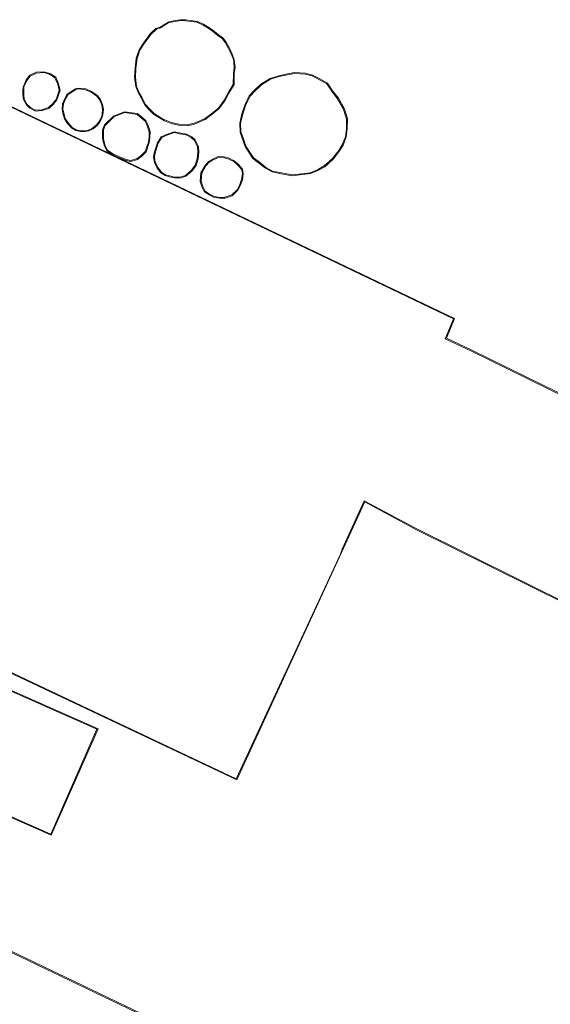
# Model space of a CAD drawing. Extents: x 176032 to 190000, y 318229 to 352878.
# Tile 114 of 184: x 177544 to 177574, y 321490 to 321546. Entities that reach past the tile are written whole.
import ezdxf

# ---------------------------------------------------------------- set-up
doc = ezdxf.new("R2010")
doc.units = 0
for name, color, linetype, lineweight in [('kd-bs-dakrand', 6, 'Continuous', 18), ('kd-bs-maaiveldlijn', 6, 'Continuous', 18), ('og-b5-bebouwing', 6, 'Continuous', 18), ('og-b5-grond_ingericht', 253, 'Continuous', 18)]:
    doc.layers.add(name, color=color, linetype=linetype, lineweight=lineweight)
doc.layers.add('viewports', color=7, linetype='Continuous')

# ---------------------------------------------------------------- blocks, each defined once
blk = doc.blocks.new('x-ref dtb totaal grijs')
at = {"layer": 'kd-bs-dakrand'}
for points in [[(177553.791, 321540.381, 65.233), (177553.403, 321540.285, 65.233), (177552.911, 321540.328, 65.233), (177552.5, 321540.423, 65.233), (177552.121, 321540.572, 65.233), (177551.83, 321540.726, 65.233), (177551.507, 321540.947, 65.233), (177551.247, 321541.2, 65.233), (177551.007, 321541.46, 65.233), (177550.827, 321541.827, 65.233), (177550.651, 321542.116, 65.233), (177550.502, 321542.489, 65.233), (177550.441, 321543.011, 65.233), (177550.468, 321543.533, 65.233), (177550.526, 321544.095, 65.233), (177550.688, 321544.56, 65.233), (177550.968, 321544.998, 65.233), (177551.33, 321545.48, 65.233), (177551.636, 321545.758, 65.233), (177551.865, 321545.843, 65.233), (177552.355, 321546.137, 65.233), (177552.719, 321546.208, 65.233), (177553.017, 321546.257, 65.233), (177553.297, 321546.251, 65.233), (177553.625, 321546.204, 65.233), (177553.944, 321546.157, 65.233), (177554.303, 321546.002, 65.233), (177554.639, 321545.803, 65.233), (177554.927, 321545.592, 65.233), (177555.153, 321545.393, 65.233), (177555.391, 321545.227, 65.233), (177555.583, 321544.988, 65.233), (177555.767, 321544.659, 65.233), (177555.923, 321544.307, 65.233), (177556.035, 321544.024, 65.233), (177556.059, 321543.839, 65.237), (177556.088, 321543.566, 65.237), (177556.041, 321543.228, 65.237), (177556.023, 321542.604, 65.237), (177555.741, 321542.128, 65.237), (177555.508, 321541.699, 65.237), (177555.177, 321541.248, 65.237), (177554.798, 321540.936, 65.237), (177554.392, 321540.63, 65.237), (177553.791, 321540.381, 65.233)], [(177556.202, 321502.87, 60.924), (177521.884, 321519.088, 60.69), (177528.362, 321532.778, 60.694), (177528.783, 321533.321, 53.276), (177534.397, 321545.571, 51.695), (177568.62, 321529.181, 51.687), (177568.153, 321528.04, 51.739), (177569.659, 321527.338, 48.659), (177582.662, 321520.956, 48.716)], [(177590.434, 321505.291, 50.097), (177566.495, 321517.181, 50.201), (177563.524, 321518.782, 53.007), (177562.251, 321516.015, 53.534), (177562.169, 321515.721, 60.955), (177556.202, 321502.87, 60.924)], [(177544.424, 321543.083, 57.38), (177544.775, 321543.251, 57.385), (177545.219, 321543.277, 57.359), (177545.553, 321543.163, 57.359), (177545.836, 321542.98, 57.306), (177545.989, 321542.623, 57.306), (177546.082, 321542.257, 57.263), (177545.906, 321541.746, 57.263), (177545.693, 321541.491, 57.263), (177545.467, 321541.275, 57.263), (177545.092, 321541.156, 57.263), (177544.727, 321541.126, 57.263), (177544.43, 321541.29, 57.263), (177544.243, 321541.459, 57.263), (177544.081, 321541.759, 57.263), (177544.049, 321542.026, 57.263), (177544.047, 321542.25, 57.259), (177544.063, 321542.466, 57.259), (177544.229, 321542.831, 57.259), (177544.424, 321543.083, 57.38)], [(177557.181, 321538.406, 65.111), (177556.757, 321539.073, 65.115), (177556.591, 321539.546, 65.115), (177556.473, 321539.884, 65.115), (177556.452, 321540.386, 65.115), (177556.576, 321540.902, 65.115), (177556.735, 321541.391, 65.111), (177556.988, 321541.926, 65.111), (177557.23, 321542.184, 65.111), (177557.643, 321542.577, 65.111), (177558.155, 321542.896, 65.111), (177558.651, 321543.055, 65.111), (177559.041, 321543.134, 65.111), (177559.542, 321543.235, 65.111), (177560.149, 321543.198, 65.111), (177560.547, 321543.086, 65.111), (177560.954, 321542.871, 65.111), (177561.38, 321542.645, 65.111), (177561.665, 321542.215, 65.111), (177561.999, 321541.78, 65.111), (177562.319, 321541.223, 65.111), (177562.507, 321540.639, 65.111), (177562.503, 321540.063, 65.111), (177562.442, 321539.608, 65.115), (177562.268, 321539.154, 65.115), (177562.062, 321538.827, 65.115), (177561.709, 321538.356, 65.115), (177561.234, 321537.935, 65.115), (177560.846, 321537.717, 65.115), (177560.434, 321537.549, 65.115), (177559.944, 321537.49, 65.115), (177559.438, 321537.429, 65.115), (177559.087, 321537.478, 65.115), (177558.691, 321537.557, 65.115), (177558.279, 321537.642, 65.115), (177557.899, 321537.843, 65.115), (177557.51, 321538.164, 65.115), (177557.181, 321538.406, 65.111)], [(177547.206, 321542.342, 56.36), (177547.579, 321542.294, 56.36), (177547.909, 321542.156, 56.36), (177548.234, 321541.934, 56.36), (177548.395, 321541.693, 56.36), (177548.513, 321541.432, 56.36), (177548.559, 321541.168, 56.36), (177548.528, 321540.878, 56.36), (177548.49, 321540.719, 56.36), (177548.365, 321540.478, 56.36), (177548.211, 321540.293, 56.36), (177547.986, 321540.101, 56.36), (177547.754, 321539.988, 56.36), (177547.552, 321539.955, 56.36), (177547.298, 321539.953, 56.36), (177547.05, 321540.009, 56.36), (177546.826, 321540.14, 56.36), (177546.597, 321540.403, 56.36), (177546.424, 321540.662, 56.36), (177546.334, 321540.973, 56.36), (177546.29, 321541.198, 56.36), (177546.313, 321541.487, 56.36), (177546.437, 321541.776, 56.36), (177546.577, 321542.001, 56.36), (177546.77, 321542.141, 56.36), (177547.025, 321542.303, 56.36), (177547.206, 321542.342, 56.36)], [(177548.71, 321540.257, 55.934), (177549.202, 321540.746, 55.938), (177549.811, 321540.989, 55.938), (177550.531, 321540.891, 55.938), (177550.991, 321540.499, 55.934), (177551.096, 321540.281, 55.938), (177551.225, 321539.892, 55.938), (177551.218, 321539.572, 55.938), (177551.179, 321539.289, 55.938), (177550.998, 321538.77, 55.938), (177550.768, 321538.533, 55.938), (177550.526, 321538.356, 55.938), (177550.179, 321538.249, 55.938), (177549.912, 321538.3, 55.938), (177549.495, 321538.474, 55.938), (177549.118, 321538.652, 55.938), (177548.832, 321538.844, 55.938), (177548.707, 321539.093, 55.938), (177548.612, 321539.492, 55.938), (177548.603, 321539.998, 55.938), (177548.71, 321540.257, 55.934)], [(177551.562, 321538.676, 56.981), (177551.739, 321539.236, 56.981), (177551.951, 321539.567, 56.981), (177552.23, 321539.699, 56.981), (177552.663, 321539.846, 56.981), (177552.947, 321539.783, 56.981), (177553.337, 321539.711, 56.981), (177553.627, 321539.563, 56.981), (177553.814, 321539.4, 56.981), (177553.992, 321539.038, 56.981), (177554.003, 321538.74, 56.981), (177553.972, 321538.351, 56.981), (177553.86, 321537.989, 56.981), (177553.651, 321537.692, 56.981), (177553.302, 321537.398, 56.981), (177552.981, 321537.294, 56.981), (177552.672, 321537.3, 56.981), (177552.404, 321537.365, 56.981), (177552.161, 321537.431, 56.981), (177551.93, 321537.585, 56.981), (177551.727, 321537.831, 56.981), (177551.572, 321538.152, 56.981), (177551.526, 321538.446, 56.981), (177551.562, 321538.676, 56.981)], [(177554.851, 321538.267, 57.072), (177555.179, 321538.419, 57.072), (177555.502, 321538.402, 57.072), (177555.775, 321538.329, 57.072), (177556.061, 321538.189, 57.072), (177556.294, 321537.979, 57.072), (177556.516, 321537.73, 57.072), (177556.553, 321537.479, 57.072), (177556.511, 321537.153, 57.072), (177556.387, 321536.827, 57.072), (177556.254, 321536.576, 57.072), (177555.944, 321536.28, 57.076), (177555.557, 321536.144, 57.076), (177555.269, 321536.138, 57.076), (177554.947, 321536.187, 57.076), (177554.708, 321536.308, 57.076), (177554.415, 321536.491, 57.076), (177554.282, 321536.752, 57.076), (177554.193, 321537.058, 57.076), (177554.228, 321537.53, 57.076), (177554.466, 321537.941, 57.076), (177554.651, 321538.149, 57.076), (177554.851, 321538.267, 57.072)], [(177583.622, 321454.22, 49.962), (177499.857, 321494.43, 49.936), (177507.416, 321510.178, 49.932), (177591.181, 321469.968, 49.945), (177583.622, 321454.22, 49.962)], [(177545.589, 321499.699, 65.285), (177539.847, 321502.232, 65.477), (177542.495, 321508.24, 65.427), (177548.238, 321505.706, 65.235), (177545.589, 321499.699, 65.285)]]:
    blk.add_polyline3d(points, dxfattribs=at)
at = {"layer": 'kd-bs-maaiveldlijn'}
for points in [[(177553.807, 321540.333, 45.606), (177553.407, 321540.234, 45.606), (177552.903, 321540.278, 45.606), (177552.485, 321540.375, 45.606), (177552.1, 321540.526, 45.606), (177551.804, 321540.683, 45.606), (177551.475, 321540.908, 45.606), (177551.211, 321541.165, 45.606), (177550.965, 321541.431, 45.606), (177550.783, 321541.803, 45.606), (177550.606, 321542.094, 45.606), (177550.453, 321542.477, 45.606), (177550.391, 321543.009, 45.606), (177550.418, 321543.537, 45.606), (177550.477, 321544.106, 45.606), (177550.643, 321544.582, 45.606), (177550.927, 321545.027, 45.606), (177551.293, 321545.514, 45.606), (177551.61, 321545.801, 45.606), (177551.843, 321545.888, 45.606), (177552.337, 321546.184, 45.606), (177552.71, 321546.257, 45.606), (177553.013, 321546.307, 45.606), (177553.301, 321546.301, 45.606), (177553.632, 321546.253, 45.606), (177553.958, 321546.206, 45.606), (177554.326, 321546.047, 45.606), (177554.667, 321545.845, 45.606), (177554.958, 321545.631, 45.606), (177555.184, 321545.432, 45.606), (177555.425, 321545.264, 45.606), (177555.625, 321545.016, 45.606), (177555.812, 321544.681, 45.606), (177555.969, 321544.326, 45.606), (177556.084, 321544.037, 45.606), (177556.109, 321543.845, 45.606), (177556.138, 321543.565, 45.606), (177556.091, 321543.224, 45.606), (177556.073, 321542.59, 45.606), (177555.784, 321542.103, 45.606), (177555.55, 321541.672, 45.606), (177555.214, 321541.213, 45.606), (177554.829, 321540.897, 45.606), (177554.417, 321540.586, 45.606), (177553.807, 321540.333, 45.606)], [(177536.991, 321544.364, 45.541), (177534.372, 321545.638, 45.55), (177528.74, 321533.347, 45.55), (177528.319, 321532.805, 45.55), (177521.819, 321519.065, 45.55), (177556.226, 321502.804, 45.55), (177563.55, 321518.721, 45.55), (177566.476, 321517.136, 45.55), (177590.356, 321505.281, 45.55)], [(177582.685, 321520.999, 45.55), (177569.672, 321527.386, 45.55), (177568.223, 321528.082, 45.55), (177568.683, 321529.205, 45.55), (177536.991, 321544.364, 45.541)], [(177544.392, 321543.123, 45.532), (177544.762, 321543.3, 45.532), (177545.226, 321543.327, 45.532), (177545.575, 321543.208, 45.532), (177545.876, 321543.014, 45.532), (177546.037, 321542.639, 45.532), (177546.134, 321542.255, 45.532), (177545.95, 321541.721, 45.532), (177545.73, 321541.457, 45.532), (177545.493, 321541.231, 45.532), (177545.102, 321541.107, 45.532), (177544.716, 321541.075, 45.532), (177544.401, 321541.249, 45.532), (177544.203, 321541.428, 45.532), (177544.032, 321541.744, 45.532), (177543.999, 321542.023, 45.532), (177543.997, 321542.252, 45.532), (177544.011, 321542.444, 45.532), (177544.186, 321542.857, 45.532), (177544.392, 321543.123, 45.532)], [(177557.144, 321538.371, 45.632), (177556.712, 321539.051, 45.632), (177556.544, 321539.529, 45.632), (177556.423, 321539.875, 45.632), (177556.402, 321540.391, 45.632), (177556.528, 321540.916, 45.632), (177556.688, 321541.409, 45.632), (177556.946, 321541.955, 45.632), (177557.195, 321542.219, 45.632), (177557.612, 321542.617, 45.632), (177558.134, 321542.942, 45.632), (177558.638, 321543.103, 45.632), (177559.031, 321543.183, 45.632), (177559.539, 321543.285, 45.632), (177560.157, 321543.248, 45.632), (177560.566, 321543.133, 45.632), (177560.977, 321542.915, 45.632), (177561.415, 321542.683, 45.632), (177561.706, 321542.244, 45.632), (177562.041, 321541.808, 45.632), (177562.365, 321541.243, 45.632), (177562.557, 321540.647, 45.632), (177562.553, 321540.06, 45.632), (177562.491, 321539.596, 45.632), (177562.313, 321539.131, 45.632), (177562.103, 321538.799, 45.632), (177561.746, 321538.322, 45.632), (177561.263, 321537.894, 45.632), (177560.868, 321537.672, 45.632), (177560.447, 321537.5, 45.632), (177559.95, 321537.44, 45.632), (177559.438, 321537.379, 45.632), (177559.079, 321537.429, 45.632), (177558.681, 321537.508, 45.632), (177558.262, 321537.594, 45.632), (177557.871, 321537.801, 45.632), (177557.479, 321538.125, 45.632), (177557.144, 321538.371, 45.632)], [(177547.204, 321542.393, 45.585), (177547.592, 321542.343, 45.585), (177547.933, 321542.2, 45.585), (177548.27, 321541.97, 45.585), (177548.439, 321541.717, 45.585), (177548.561, 321541.447, 45.585), (177548.609, 321541.17, 45.585), (177548.577, 321540.87, 45.585), (177548.537, 321540.701, 45.585), (177548.407, 321540.45, 45.585), (177548.247, 321540.258, 45.585), (177548.014, 321540.059, 45.585), (177547.769, 321539.94, 45.585), (177547.556, 321539.905, 45.585), (177547.293, 321539.903, 45.585), (177547.031, 321539.962, 45.585), (177546.794, 321540.101, 45.585), (177546.557, 321540.373, 45.585), (177546.378, 321540.641, 45.585), (177546.285, 321540.961, 45.585), (177546.24, 321541.195, 45.585), (177546.264, 321541.499, 45.585), (177546.393, 321541.799, 45.585), (177546.54, 321542.036, 45.585), (177546.742, 321542.182, 45.585), (177547.006, 321542.35, 45.585), (177547.204, 321542.393, 45.585)], [(177548.668, 321540.285, 45.32), (177549.174, 321540.789, 45.32), (177549.805, 321541.04, 45.32), (177550.552, 321540.939, 45.32), (177551.032, 321540.53, 45.32), (177551.142, 321540.3, 45.32), (177551.275, 321539.9, 45.32), (177551.268, 321539.568, 45.32), (177551.228, 321539.277, 45.32), (177551.042, 321538.743, 45.32), (177550.801, 321538.495, 45.32), (177550.549, 321538.311, 45.32), (177550.182, 321538.198, 45.32), (177549.898, 321538.252, 45.32), (177549.475, 321538.428, 45.32), (177549.093, 321538.608, 45.32), (177548.793, 321538.81, 45.32), (177548.66, 321539.076, 45.32), (177548.562, 321539.486, 45.32), (177548.553, 321540.008, 45.32), (177548.668, 321540.285, 45.32)], [(177551.513, 321538.687, 45.671), (177551.693, 321539.257, 45.671), (177551.917, 321539.606, 45.671), (177552.211, 321539.745, 45.671), (177552.66, 321539.898, 45.671), (177552.957, 321539.832, 45.671), (177553.353, 321539.759, 45.671), (177553.655, 321539.605, 45.671), (177553.854, 321539.431, 45.671), (177554.042, 321539.05, 45.671), (177554.053, 321538.739, 45.671), (177554.021, 321538.341, 45.671), (177553.905, 321537.967, 45.671), (177553.688, 321537.658, 45.671), (177553.327, 321537.353, 45.671), (177552.988, 321537.244, 45.671), (177552.665, 321537.25, 45.671), (177552.392, 321537.317, 45.671), (177552.14, 321537.385, 45.671), (177551.896, 321537.548, 45.671), (177551.685, 321537.804, 45.671), (177551.524, 321538.137, 45.671), (177551.475, 321538.446, 45.671), (177551.513, 321538.687, 45.671)], [(177554.828, 321538.311, 45.615), (177555.169, 321538.47, 45.615), (177555.51, 321538.452, 45.615), (177555.793, 321538.376, 45.615), (177556.089, 321538.231, 45.615), (177556.33, 321538.014, 45.615), (177556.563, 321537.752, 45.615), (177556.603, 321537.479, 45.615), (177556.56, 321537.141, 45.615), (177556.433, 321536.806, 45.615), (177556.294, 321536.545, 45.615), (177555.971, 321536.236, 45.615), (177555.566, 321536.094, 45.615), (177555.266, 321536.088, 45.615), (177554.932, 321536.139, 45.615), (177554.683, 321536.264, 45.615), (177554.377, 321536.456, 45.615), (177554.235, 321536.733, 45.615), (177554.142, 321537.053, 45.615), (177554.179, 321537.545, 45.615), (177554.425, 321537.97, 45.615), (177554.619, 321538.188, 45.615), (177554.828, 321538.311, 45.615)], [(177583.645, 321454.153, 45.615), (177499.79, 321494.407, 45.615), (177507.393, 321510.245, 45.615), (177591.248, 321469.991, 45.615), (177583.645, 321454.153, 45.615)], [(177545.615, 321499.633, 45.719), (177539.781, 321502.206, 45.719), (177542.47, 321508.306, 45.719), (177548.304, 321505.732, 45.719), (177545.615, 321499.633, 45.719)]]:
    blk.add_polyline3d(points, dxfattribs=at)
at = {"layer": 'og-b5-bebouwing'}
for points in [[(177553.807, 321540.333, 45.606), (177553.407, 321540.234, 45.606), (177552.903, 321540.278, 45.606), (177552.485, 321540.375, 45.606), (177552.1, 321540.526, 45.606), (177551.804, 321540.683, 45.606), (177551.475, 321540.908, 45.606), (177551.211, 321541.165, 45.606), (177550.965, 321541.431, 45.606), (177550.783, 321541.803, 45.606), (177550.606, 321542.094, 45.606), (177550.453, 321542.477, 45.606), (177550.391, 321543.009, 45.606), (177550.418, 321543.537, 45.606), (177550.477, 321544.106, 45.606), (177550.643, 321544.582, 45.606), (177550.927, 321545.027, 45.606), (177551.293, 321545.514, 45.606), (177551.61, 321545.801, 45.606), (177551.843, 321545.888, 45.606), (177552.337, 321546.184, 45.606), (177552.71, 321546.257, 45.606), (177553.013, 321546.307, 45.606), (177553.301, 321546.301, 45.606), (177553.632, 321546.253, 45.606), (177553.958, 321546.206, 45.606), (177554.326, 321546.047, 45.606), (177554.667, 321545.845, 45.606), (177554.958, 321545.631, 45.606), (177555.184, 321545.432, 45.606), (177555.425, 321545.264, 45.606), (177555.625, 321545.016, 45.606), (177555.812, 321544.681, 45.606), (177555.969, 321544.326, 45.606), (177556.084, 321544.037, 45.606), (177556.109, 321543.845, 45.606), (177556.138, 321543.565, 45.606), (177556.091, 321543.224, 45.606), (177556.073, 321542.59, 45.606), (177555.784, 321542.103, 45.606), (177555.55, 321541.672, 45.606), (177555.214, 321541.213, 45.606), (177554.829, 321540.897, 45.606), (177554.417, 321540.586, 45.606)], [(177544.392, 321543.123, 45.532), (177544.762, 321543.3, 45.532), (177545.226, 321543.327, 45.532), (177545.575, 321543.208, 45.532), (177545.876, 321543.014, 45.532), (177546.037, 321542.639, 45.532), (177546.134, 321542.255, 45.532), (177545.95, 321541.721, 45.532), (177545.73, 321541.457, 45.532), (177545.493, 321541.231, 45.532), (177545.102, 321541.107, 45.532), (177544.716, 321541.075, 45.532), (177544.401, 321541.249, 45.532), (177544.203, 321541.428, 45.532), (177544.032, 321541.744, 45.532), (177543.999, 321542.023, 45.532), (177543.997, 321542.252, 45.532), (177544.011, 321542.444, 45.532), (177544.186, 321542.857, 45.532)], [(177557.144, 321538.371, 45.632), (177556.712, 321539.051, 45.632), (177556.544, 321539.529, 45.632), (177556.423, 321539.875, 45.632), (177556.402, 321540.391, 45.632), (177556.528, 321540.916, 45.632), (177556.688, 321541.409, 45.632), (177556.946, 321541.955, 45.632), (177557.195, 321542.219, 45.632), (177557.612, 321542.617, 45.632), (177558.134, 321542.942, 45.632), (177558.638, 321543.103, 45.632), (177559.031, 321543.183, 45.632), (177559.539, 321543.285, 45.632), (177560.157, 321543.248, 45.632), (177560.566, 321543.133, 45.632), (177560.977, 321542.915, 45.632), (177561.415, 321542.683, 45.632), (177561.706, 321542.244, 45.632), (177562.041, 321541.808, 45.632), (177562.365, 321541.243, 45.632), (177562.557, 321540.647, 45.632), (177562.553, 321540.06, 45.632), (177562.491, 321539.596, 45.632), (177562.313, 321539.131, 45.632), (177562.103, 321538.799, 45.632), (177561.746, 321538.322, 45.632), (177561.263, 321537.894, 45.632), (177560.868, 321537.672, 45.632), (177560.447, 321537.5, 45.632), (177559.95, 321537.44, 45.632), (177559.438, 321537.379, 45.632), (177559.079, 321537.429, 45.632), (177558.681, 321537.508, 45.632), (177558.262, 321537.594, 45.632), (177557.871, 321537.801, 45.632), (177557.479, 321538.125, 45.632)], [(177547.204, 321542.393, 45.585), (177547.592, 321542.343, 45.585), (177547.933, 321542.2, 45.585), (177548.27, 321541.97, 45.585), (177548.439, 321541.717, 45.585), (177548.561, 321541.447, 45.585), (177548.609, 321541.17, 45.585), (177548.577, 321540.87, 45.585), (177548.537, 321540.701, 45.585), (177548.407, 321540.45, 45.585), (177548.247, 321540.258, 45.585), (177548.014, 321540.059, 45.585), (177547.769, 321539.94, 45.585), (177547.556, 321539.905, 45.585), (177547.293, 321539.903, 45.585), (177547.031, 321539.962, 45.585), (177546.794, 321540.101, 45.585), (177546.557, 321540.373, 45.585), (177546.378, 321540.641, 45.585), (177546.285, 321540.961, 45.585), (177546.24, 321541.195, 45.585), (177546.264, 321541.499, 45.585), (177546.393, 321541.799, 45.585), (177546.54, 321542.036, 45.585), (177546.742, 321542.182, 45.585), (177547.006, 321542.35, 45.585)], [(177548.668, 321540.285, 45.32), (177549.174, 321540.789, 45.32), (177549.805, 321541.04, 45.32), (177550.552, 321540.939, 45.32), (177551.032, 321540.53, 45.32), (177551.142, 321540.3, 45.32), (177551.275, 321539.9, 45.32), (177551.268, 321539.568, 45.32), (177551.228, 321539.277, 45.32), (177551.042, 321538.743, 45.32), (177550.801, 321538.495, 45.32), (177550.549, 321538.311, 45.32), (177550.182, 321538.198, 45.32), (177549.898, 321538.252, 45.32), (177549.475, 321538.428, 45.32), (177549.093, 321538.608, 45.32), (177548.793, 321538.81, 45.32), (177548.66, 321539.076, 45.32), (177548.562, 321539.486, 45.32), (177548.553, 321540.008, 45.32)], [(177551.513, 321538.687, 45.671), (177551.693, 321539.257, 45.671), (177551.917, 321539.606, 45.671), (177552.211, 321539.745, 45.671), (177552.66, 321539.898, 45.671), (177552.957, 321539.832, 45.671), (177553.353, 321539.759, 45.671), (177553.655, 321539.605, 45.671), (177553.854, 321539.431, 45.671), (177554.042, 321539.05, 45.671), (177554.053, 321538.739, 45.671), (177554.021, 321538.341, 45.671), (177553.905, 321537.967, 45.671), (177553.688, 321537.658, 45.671), (177553.327, 321537.353, 45.671), (177552.988, 321537.244, 45.671), (177552.665, 321537.25, 45.671), (177552.392, 321537.317, 45.671), (177552.14, 321537.385, 45.671), (177551.896, 321537.548, 45.671), (177551.685, 321537.804, 45.671), (177551.524, 321538.137, 45.671), (177551.475, 321538.446, 45.671)], [(177554.828, 321538.311, 45.615), (177555.169, 321538.47, 45.615), (177555.51, 321538.452, 45.615), (177555.793, 321538.376, 45.615), (177556.089, 321538.231, 45.615), (177556.33, 321538.014, 45.615), (177556.563, 321537.752, 45.615), (177556.603, 321537.479, 45.615), (177556.56, 321537.141, 45.615), (177556.433, 321536.806, 45.615), (177556.294, 321536.545, 45.615), (177555.971, 321536.236, 45.615), (177555.566, 321536.094, 45.615), (177555.266, 321536.088, 45.615), (177554.932, 321536.139, 45.615), (177554.683, 321536.264, 45.615), (177554.377, 321536.456, 45.615), (177554.235, 321536.733, 45.615), (177554.142, 321537.053, 45.615), (177554.179, 321537.545, 45.615), (177554.425, 321537.97, 45.615), (177554.619, 321538.188, 45.615)], [(177583.645, 321454.153, 45.615), (177499.79, 321494.407, 45.615), (177507.393, 321510.245, 45.615), (177591.248, 321469.991, 45.615)], [(177545.615, 321499.633, 45.719), (177539.781, 321502.206, 45.719), (177542.47, 321508.306, 45.719), (177548.304, 321505.732, 45.719)]]:
    blk.add_polyline3d(points, close=True, dxfattribs=at)
blk.add_polyline3d([(177590.356, 321505.281, 45.55), (177566.476, 321517.136, 45.55), (177563.55, 321518.721, 45.55), (177556.226, 321502.804, 45.55), (177521.819, 321519.065, 45.55), (177528.319, 321532.805, 45.55), (177528.74, 321533.347, 45.55), (177534.372, 321545.638, 45.55), (177536.991, 321544.364, 45.541), (177568.683, 321529.205, 45.55), (177568.223, 321528.082, 45.55), (177569.672, 321527.386, 45.55), (177582.685, 321520.999, 45.55)], dxfattribs=at)
at = {"layer": 'og-b5-grond_ingericht'}
for points in [[(177551.843, 321545.888, 45.606), (177551.61, 321545.801, 45.606), (177551.293, 321545.514, 45.606), (177550.927, 321545.027, 45.606), (177550.643, 321544.582, 45.606), (177550.477, 321544.106, 45.606), (177550.418, 321543.537, 45.606), (177550.391, 321543.009, 45.606), (177550.453, 321542.477, 45.606), (177550.606, 321542.094, 45.606), (177550.783, 321541.803, 45.606), (177550.965, 321541.431, 45.606), (177551.211, 321541.165, 45.606), (177551.475, 321540.908, 45.606), (177551.804, 321540.683, 45.606), (177552.1, 321540.526, 45.606), (177552.485, 321540.375, 45.606), (177552.903, 321540.278, 45.606), (177553.407, 321540.234, 45.606), (177553.807, 321540.333, 45.606), (177554.417, 321540.586, 45.606), (177554.829, 321540.897, 45.606), (177555.214, 321541.213, 45.606), (177555.55, 321541.672, 45.606), (177555.784, 321542.103, 45.606), (177556.073, 321542.59, 45.606), (177556.091, 321543.224, 45.606), (177556.138, 321543.565, 45.606), (177556.109, 321543.845, 45.606), (177556.084, 321544.037, 45.606), (177555.969, 321544.326, 45.606), (177555.812, 321544.681, 45.606), (177555.625, 321545.016, 45.606), (177555.425, 321545.264, 45.606), (177555.184, 321545.432, 45.606), (177554.958, 321545.631, 45.606), (177554.667, 321545.845, 45.606), (177554.326, 321546.047, 45.606), (177553.958, 321546.206, 45.606), (177553.632, 321546.253, 45.606), (177553.301, 321546.301, 45.606), (177553.013, 321546.307, 45.606), (177552.71, 321546.257, 45.606), (177552.337, 321546.184, 45.606)], [(177546.134, 321542.255, 45.532), (177546.037, 321542.639, 45.532), (177545.876, 321543.014, 45.532), (177545.575, 321543.208, 45.532), (177545.226, 321543.327, 45.532), (177544.762, 321543.3, 45.532), (177544.392, 321543.123, 45.532), (177544.186, 321542.857, 45.532), (177544.011, 321542.444, 45.532), (177543.997, 321542.252, 45.532), (177543.999, 321542.023, 45.532), (177544.032, 321541.744, 45.532), (177544.203, 321541.428, 45.532), (177544.401, 321541.249, 45.532), (177544.716, 321541.075, 45.532), (177545.102, 321541.107, 45.532), (177545.493, 321541.231, 45.532), (177545.73, 321541.457, 45.532), (177545.95, 321541.721, 45.532)], [(177556.402, 321540.391, 45.632), (177556.423, 321539.875, 45.632), (177556.544, 321539.529, 45.632), (177556.712, 321539.051, 45.632), (177557.144, 321538.371, 45.632), (177557.479, 321538.125, 45.632), (177557.871, 321537.801, 45.632), (177558.262, 321537.594, 45.632), (177558.681, 321537.508, 45.632), (177559.079, 321537.429, 45.632), (177559.438, 321537.379, 45.632), (177559.95, 321537.44, 45.632), (177560.447, 321537.5, 45.632), (177560.868, 321537.672, 45.632), (177561.263, 321537.894, 45.632), (177561.746, 321538.322, 45.632), (177562.103, 321538.799, 45.632), (177562.313, 321539.131, 45.632), (177562.491, 321539.596, 45.632), (177562.553, 321540.06, 45.632), (177562.557, 321540.647, 45.632), (177562.365, 321541.243, 45.632), (177562.041, 321541.808, 45.632), (177561.706, 321542.244, 45.632), (177561.415, 321542.683, 45.632), (177560.977, 321542.915, 45.632), (177560.566, 321543.133, 45.632), (177560.157, 321543.248, 45.632), (177559.539, 321543.285, 45.632), (177559.031, 321543.183, 45.632), (177558.638, 321543.103, 45.632), (177558.134, 321542.942, 45.632), (177557.612, 321542.617, 45.632), (177557.195, 321542.219, 45.632), (177556.946, 321541.955, 45.632), (177556.688, 321541.409, 45.632), (177556.528, 321540.916, 45.632)], [(177548.577, 321540.87, 45.585), (177548.609, 321541.17, 45.585), (177548.561, 321541.447, 45.585), (177548.439, 321541.717, 45.585), (177548.27, 321541.97, 45.585), (177547.933, 321542.2, 45.585), (177547.592, 321542.343, 45.585), (177547.204, 321542.393, 45.585), (177547.006, 321542.35, 45.585), (177546.742, 321542.182, 45.585), (177546.54, 321542.036, 45.585), (177546.393, 321541.799, 45.585), (177546.264, 321541.499, 45.585), (177546.24, 321541.195, 45.585), (177546.285, 321540.961, 45.585), (177546.378, 321540.641, 45.585), (177546.557, 321540.373, 45.585), (177546.794, 321540.101, 45.585), (177547.031, 321539.962, 45.585), (177547.293, 321539.903, 45.585), (177547.556, 321539.905, 45.585), (177547.769, 321539.94, 45.585), (177548.014, 321540.059, 45.585), (177548.247, 321540.258, 45.585), (177548.407, 321540.45, 45.585), (177548.537, 321540.701, 45.585)], [(177551.268, 321539.568, 45.32), (177551.275, 321539.9, 45.32), (177551.142, 321540.3, 45.32), (177551.032, 321540.53, 45.32), (177550.552, 321540.939, 45.32), (177549.805, 321541.04, 45.32), (177549.174, 321540.789, 45.32), (177548.668, 321540.285, 45.32), (177548.553, 321540.008, 45.32), (177548.562, 321539.486, 45.32), (177548.66, 321539.076, 45.32), (177548.793, 321538.81, 45.32), (177549.093, 321538.608, 45.32), (177549.475, 321538.428, 45.32), (177549.898, 321538.252, 45.32), (177550.182, 321538.198, 45.32), (177550.549, 321538.311, 45.32), (177550.801, 321538.495, 45.32), (177551.042, 321538.743, 45.32), (177551.228, 321539.277, 45.32)], [(177554.021, 321538.341, 45.671), (177554.053, 321538.739, 45.671), (177554.042, 321539.05, 45.671), (177553.854, 321539.431, 45.671), (177553.655, 321539.605, 45.671), (177553.353, 321539.759, 45.671), (177552.957, 321539.832, 45.671), (177552.66, 321539.898, 45.671), (177552.211, 321539.745, 45.671), (177551.917, 321539.606, 45.671), (177551.693, 321539.257, 45.671), (177551.513, 321538.687, 45.671), (177551.475, 321538.446, 45.671), (177551.524, 321538.137, 45.671), (177551.685, 321537.804, 45.671), (177551.896, 321537.548, 45.671), (177552.14, 321537.385, 45.671), (177552.392, 321537.317, 45.671), (177552.665, 321537.25, 45.671), (177552.988, 321537.244, 45.671), (177553.327, 321537.353, 45.671), (177553.688, 321537.658, 45.671), (177553.905, 321537.967, 45.671)], [(177555.51, 321538.452, 45.615), (177555.169, 321538.47, 45.615), (177554.828, 321538.311, 45.615), (177554.619, 321538.188, 45.615), (177554.425, 321537.97, 45.615), (177554.179, 321537.545, 45.615), (177554.142, 321537.053, 45.615), (177554.235, 321536.733, 45.615), (177554.377, 321536.456, 45.615), (177554.683, 321536.264, 45.615), (177554.932, 321536.139, 45.615), (177555.266, 321536.088, 45.615), (177555.566, 321536.094, 45.615), (177555.971, 321536.236, 45.615), (177556.294, 321536.545, 45.615), (177556.433, 321536.806, 45.615), (177556.56, 321537.141, 45.615), (177556.603, 321537.479, 45.615), (177556.563, 321537.752, 45.615), (177556.33, 321538.014, 45.615), (177556.089, 321538.231, 45.615), (177555.793, 321538.376, 45.615)], [(177591.248, 321469.991, 45.615), (177507.393, 321510.245, 45.615), (177499.79, 321494.407, 45.615), (177583.645, 321454.153, 45.615)], [(177542.47, 321508.306, 45.719), (177539.781, 321502.206, 45.719), (177545.615, 321499.633, 45.719), (177548.304, 321505.732, 45.719)]]:
    blk.add_polyline3d(points, close=True, dxfattribs=at)
blk.add_polyline3d([(177582.685, 321520.999, 45.55), (177569.672, 321527.386, 45.55), (177568.223, 321528.082, 45.55), (177568.683, 321529.205, 45.55), (177536.991, 321544.364, 45.541), (177534.372, 321545.638, 45.55), (177528.74, 321533.347, 45.55), (177528.319, 321532.805, 45.55), (177521.819, 321519.065, 45.55), (177556.226, 321502.804, 45.55), (177563.55, 321518.721, 45.55), (177566.476, 321517.136, 45.55), (177590.356, 321505.281, 45.55)], dxfattribs=at)

msp = doc.modelspace()

# ---------------------------------------------------------------- block references
at = {"layer": 'viewports'}
msp.add_blockref('x-ref dtb totaal grijs', (0, 0), dxfattribs=at)

doc.saveas('drawing.dxf')
